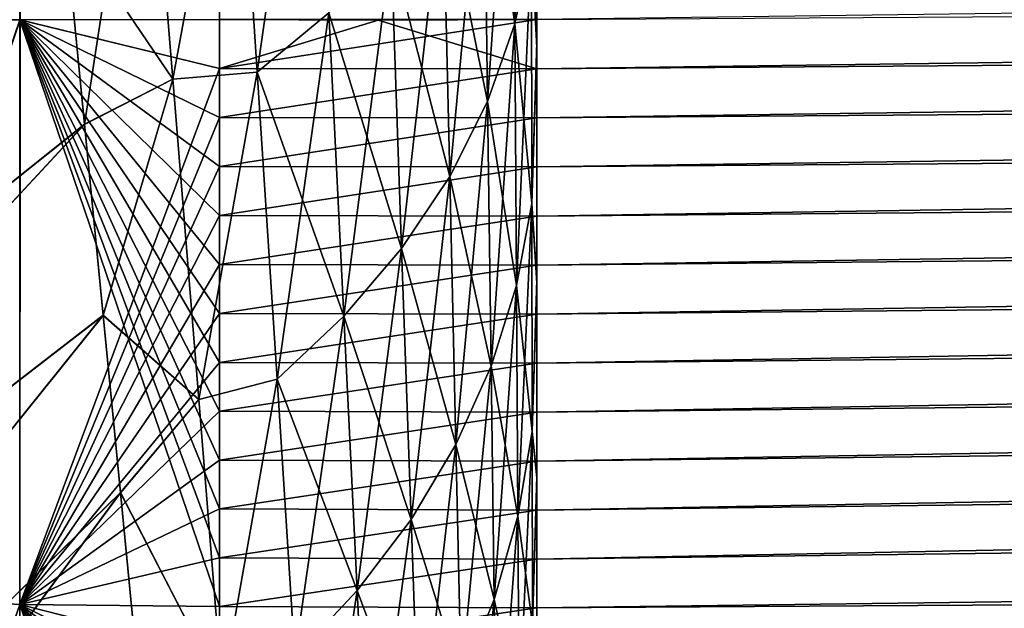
# Model space of a CAD drawing. Header units: metres. Extents: x -2 to 78, y -85 to 85.
# Tile 35 of 256: x 13.251 to 13.439, y -70.108 to -69.996. Entities that reach past the tile are written whole.
import ezdxf

# ---------------------------------------------------------------- set-up
doc = ezdxf.new("R2010")
doc.units = ezdxf.units.M
doc.layers.add('solid_20004802', color=7, linetype='CONTINUOUS')

msp = doc.modelspace()

# ---------------------------------------------------------------- linework, layer by layer
at = {"layer": 'solid_20004802'}
for points in [[(13.251516, -54.239883, -2.989546), (13.251542, -69.995544, -2.98955), (13.214286, -69.995506, -2.980984)], [(13.214286, -54.239883, 2.980984), (13.214286, -69.995506, 2.980984), (13.251544, -69.995544, 2.98955)], [(13.244442, -54.239883, 2.9883), (13.214286, -54.239883, 2.980984), (13.251544, -69.995544, 2.98955)], [(13.244442, -54.239883, 2.9883), (13.251544, -69.995544, 2.98955), (13.28953, -69.995506, 2.993307)], [(13.251516, -54.239883, -2.989546), (13.28953, -54.239883, -2.993307), (13.251542, -69.995544, -2.98955)], [(13.251542, -69.995544, -2.98955), (13.28953, -54.239883, -2.993307), (13.28953, -69.995506, -2.993307)], [(13.35, -70.159676, -0.470047), (13.35, -70.162575, -0.408759), (13.35, -68.792595, -1.297788)], [(13.35, -70.162575, 0.408759), (13.35, -68.792595, -1.297788), (13.35, -70.162575, -0.408759)], [(13.35, -69.999748, -0.847516), (13.35, -68.792595, -1.297788), (13.35, -69.946198, -0.908476)], [(13.35, -70.04496, -0.785292), (13.35, -68.792595, -1.297788), (13.35, -69.999748, -0.847516)], [(13.35, -70.082352, -0.722274), (13.35, -68.792595, -1.297788), (13.35, -70.04496, -0.785292)], [(13.35, -70.112061, -0.658552), (13.35, -68.792595, -1.297788), (13.35, -70.082352, -0.722274)], [(13.35, -70.134682, -0.595149), (13.35, -68.792595, -1.297788), (13.35, -70.112061, -0.658552)], [(13.35, -70.150337, -0.532146), (13.35, -68.792595, -1.297788), (13.35, -70.134682, -0.595149)], [(13.35, -70.159676, -0.470047), (13.35, -68.792595, -1.297788), (13.35, -70.150337, -0.532146)], [(13.35, -70.159676, 0.469988), (13.35, -68.792595, -1.297788), (13.35, -70.162575, 0.408759)], [(13.35, -70.150375, 0.531977), (13.35, -68.792595, -1.297788), (13.35, -70.159676, 0.469988)], [(13.35, -70.134773, 0.594822), (13.35, -68.792595, -1.297788), (13.35, -70.150375, 0.531977)], [(13.35, -70.112289, 0.657992), (13.35, -68.792595, -1.297788), (13.35, -70.134773, 0.594822)], [(13.35, -70.082809, 0.721399), (13.35, -68.792595, -1.297788), (13.35, -70.112289, 0.657992)], [(13.35, -70.045753, 0.784107), (13.35, -68.792595, -1.297788), (13.35, -70.082809, 0.721399)], [(13.35, -70.0009, 0.846093), (13.35, -68.792595, -1.297788), (13.35, -70.045753, 0.784107)], [(13.35, -69.947266, 0.907332), (13.35, -68.792595, -1.297788), (13.35, -70.0009, 0.846093)], [(13.349968, -70.098213, 2.990131), (30.019377, -69.888893, 2.770957), (30.017998, -69.777306, 2.777222)], [(13.34997, -70.088905, 2.991047), (13.349968, -70.098213, 2.990131), (30.017998, -69.777306, 2.777222)], [(13.349972, -70.07959, 2.991877), (13.34997, -70.088905, 2.991047), (30.017998, -69.777306, 2.777222)], [(13.349974, -70.070267, 2.99262), (13.349972, -70.07959, 2.991877), (30.017998, -69.777306, 2.777222)], [(13.349977, -70.060936, 2.993276), (13.349974, -70.070267, 2.99262), (30.017998, -69.777306, 2.777222)], [(13.349979, -70.051605, 2.993844), (13.349977, -70.060936, 2.993276), (30.017998, -69.777306, 2.777222)], [(13.349982, -70.042259, 2.994325), (13.349979, -70.051605, 2.993844), (30.017998, -69.777306, 2.777222)], [(13.349985, -70.032913, 2.994718), (13.349982, -70.042259, 2.994325), (30.017998, -69.777306, 2.777222)], [(13.349988, -70.023567, 2.995025), (13.349985, -70.032913, 2.994718), (30.017998, -69.777306, 2.777222)], [(13.349992, -70.014214, 2.995243), (13.349988, -70.023567, 2.995025), (30.017998, -69.777306, 2.777222)], [(13.349996, -70.00486, 2.995374), (13.349992, -70.014214, 2.995243), (30.017998, -69.777306, 2.777222)], [(13.35, -69.995506, 2.995418), (13.349996, -70.00486, 2.995374), (30.017998, -69.777306, 2.777222)], [(13.145465, -70.031006, -1.158688), (13.255868, -69.934486, -1.146236), (13.251455, -69.889885, -1.182269)], [(13.145467, -70.031006, 1.158686), (13.251466, -69.889984, 1.182193), (13.255878, -69.93457, 1.146159)], [(13.349958, -70.208893, 2.972388), (30.02058, -69.99958, 2.752167), (30.019377, -69.888893, 2.770957)], [(13.349958, -70.19976, 2.974338), (13.349958, -70.208893, 2.972388), (30.019377, -69.888893, 2.770957)], [(13.349959, -70.190605, 2.976203), (13.349958, -70.19976, 2.974338), (30.019377, -69.888893, 2.770957)], [(13.349959, -70.181435, 2.977983), (13.349959, -70.190605, 2.976203), (30.019377, -69.888893, 2.770957)], [(13.34996, -70.172241, 2.979677), (13.349959, -70.181435, 2.977983), (30.019377, -69.888893, 2.770957)], [(13.34996, -70.16304, 2.981286), (13.34996, -70.172241, 2.979677), (30.019377, -69.888893, 2.770957)], [(13.349961, -70.153816, 2.982808), (13.34996, -70.16304, 2.981286), (30.019377, -69.888893, 2.770957)], [(13.349962, -70.144585, 2.984245), (13.349961, -70.153816, 2.982808), (30.019377, -69.888893, 2.770957)], [(13.349963, -70.13533, 2.985595), (13.349962, -70.144585, 2.984245), (30.019377, -69.888893, 2.770957)], [(13.349964, -70.126068, 2.986859), (13.349963, -70.13533, 2.985595), (30.019377, -69.888893, 2.770957)], [(13.349965, -70.116791, 2.988036), (13.349964, -70.126068, 2.986859), (30.019377, -69.888893, 2.770957)], [(13.349967, -70.107506, 2.989127), (13.349965, -70.116791, 2.988036), (30.019377, -69.888893, 2.770957)], [(13.349966, -70.107506, -2.989127), (30.019377, -69.888893, -2.770957), (30.02058, -69.99958, -2.752167)], [(13.349966, -70.107506, -2.989127), (13.349967, -70.098213, -2.990131), (30.019377, -69.888893, -2.770957)], [(13.349967, -70.098213, -2.990131), (13.349969, -70.088905, -2.991047), (30.019377, -69.888893, -2.770957)], [(13.349968, -70.098213, 2.990131), (13.349967, -70.107506, 2.989127), (30.019377, -69.888893, 2.770957)], [(13.349969, -70.088905, -2.991047), (13.349971, -70.07959, -2.991877), (30.019377, -69.888893, -2.770957)], [(13.349971, -70.07959, -2.991877), (13.349974, -70.070267, -2.99262), (30.019377, -69.888893, -2.770957)], [(13.349974, -70.070267, -2.99262), (13.349976, -70.060936, -2.993276), (30.019377, -69.888893, -2.770957)], [(13.349976, -70.060936, -2.993276), (13.349978, -70.051605, -2.993844), (30.019377, -69.888893, -2.770957)], [(13.349978, -70.051605, -2.993844), (13.349981, -70.042259, -2.994325), (30.019377, -69.888893, -2.770957)], [(13.349981, -70.042259, -2.994325), (13.349984, -70.032913, -2.994718), (30.019377, -69.888893, -2.770957)], [(13.349984, -70.032913, -2.994718), (13.349988, -70.023567, -2.995025), (30.019377, -69.888893, -2.770957)], [(13.349988, -70.023567, -2.995025), (13.349992, -70.014214, -2.995243), (30.019377, -69.888893, -2.770957)], [(13.349992, -70.014214, -2.995243), (13.349996, -70.00486, -2.995374), (30.019377, -69.888893, -2.770957)], [(13.349996, -70.00486, -2.995374), (13.35, -69.995506, -2.995418), (30.019377, -69.888893, -2.770957)], [(13.348877, -69.926659, -0.957548), (13.345488, -69.941162, -0.972886), (13.345823, -69.996284, -0.914262)], [(13.348961, -69.981171, -0.900669), (13.348877, -69.926659, -0.957548), (13.345823, -69.996284, -0.914262)], [(13.30727, -69.931725, -1.08917), (13.292586, -69.942245, -1.102119), (13.296715, -70.005516, -1.040936)], [(13.310383, -69.994225, -1.029003), (13.30727, -69.931725, -1.08917), (13.296715, -70.005516, -1.040936)], [(13.14188, -70.074516, -1.127692), (13.259991, -69.976326, -1.109187), (13.255868, -69.934486, -1.146236)], [(13.145465, -70.031006, -1.158688), (13.14188, -70.074516, -1.127692), (13.255868, -69.934486, -1.146236)], [(13.141883, -70.074493, 1.12771), (13.255878, -69.93457, 1.146159), (13.259999, -69.97641, 1.109113)], [(13.141883, -70.074493, 1.12771), (13.145467, -70.031006, 1.158686), (13.255878, -69.93457, 1.146159)], [(13.275259, -69.940956, -1.123249), (13.259991, -69.976326, -1.109187), (13.26383, -70.015404, -1.07127)], [(13.275259, -69.940956, 1.123251), (13.280643, -70.006844, 1.06091), (13.259999, -69.97641, 1.109113)], [(13.280642, -70.006851, -1.060908), (13.275259, -69.940956, -1.123249), (13.26383, -70.015404, -1.07127)], [(13.292586, -69.942245, -1.102119), (13.275259, -69.940956, -1.123249), (13.280642, -70.006851, -1.060908)], [(13.292587, -69.942245, 1.102119), (13.280643, -70.006844, 1.06091), (13.275259, -69.940956, 1.123251)], [(13.296715, -70.005516, -1.040936), (13.292586, -69.942245, -1.102119), (13.280642, -70.006851, -1.060908)], [(13.296715, -70.005516, 1.040936), (13.280643, -70.006844, 1.06091), (13.292587, -69.942245, 1.102119)], [(13.296715, -70.005516, 1.040936), (13.292587, -69.942245, 1.102119), (13.310383, -69.994225, 1.029002)], [(13.345488, -69.941162, -0.972886), (13.339864, -69.95533, -0.987869), (13.340612, -70.011078, -0.927564)], [(13.339865, -69.95533, 0.987869), (13.345488, -69.941162, 0.972886), (13.345823, -69.996284, 0.914262)], [(13.345823, -69.996284, -0.914262), (13.345488, -69.941162, -0.972886), (13.340612, -70.011078, -0.927564)], [(13.345823, -69.996284, 0.914262), (13.345488, -69.941162, 0.972886), (13.348961, -69.981171, 0.900669)], [(13.35, -69.999748, -0.847516), (13.35, -69.946198, -0.908476), (13.348961, -69.981171, -0.900669)], [(13.348961, -69.981171, 0.900669), (13.35, -69.947266, 0.907332), (13.35, -70.0009, 0.846093)], [(13.339864, -69.95533, -0.987869), (13.332076, -69.968994, -1.002321), (13.33339, -70.025383, -0.94043)], [(13.332076, -69.968994, 1.00232), (13.339865, -69.95533, 0.987869), (13.340612, -70.011078, 0.927564)], [(13.340612, -70.011078, -0.927564), (13.339864, -69.95533, -0.987869), (13.33339, -70.025383, -0.94043)], [(13.340612, -70.011078, 0.927564), (13.339865, -69.95533, 0.987869), (13.345823, -69.996284, 0.914262)], [(13.332076, -69.968994, -1.002321), (13.322212, -69.98201, -1.016083), (13.324232, -70.039063, -0.952728)], [(13.322212, -69.98201, 1.016082), (13.332076, -69.968994, 1.00232), (13.33339, -70.025383, 0.94043)], [(13.33339, -70.025383, -0.94043), (13.332076, -69.968994, -1.002321), (13.324232, -70.039063, -0.952728)], [(13.33339, -70.025383, 0.94043), (13.332076, -69.968994, 1.00232), (13.340612, -70.011078, 0.927564)], [(13.138557, -70.115417, -1.096157), (13.26383, -70.015404, -1.07127), (13.259991, -69.976326, -1.109187)], [(13.14188, -70.074516, -1.127692), (13.138557, -70.115417, -1.096157), (13.259991, -69.976326, -1.109187)], [(13.138561, -70.115356, 1.096204), (13.259999, -69.97641, 1.109113), (13.263837, -70.015472, 1.071202)], [(13.138561, -70.115356, 1.096204), (13.141883, -70.074493, 1.12771), (13.259999, -69.97641, 1.109113)], [(13.280643, -70.006844, 1.06091), (13.263837, -70.015472, 1.071202), (13.259999, -69.97641, 1.109113)], [(13.322212, -69.98201, -1.016083), (13.310383, -69.994225, -1.029003), (13.313233, -70.051979, -0.964334)], [(13.310383, -69.994225, 1.029002), (13.322212, -69.98201, 1.016082), (13.324233, -70.039063, 0.952728)], [(13.324232, -70.039063, -0.952728), (13.322212, -69.98201, -1.016083), (13.313233, -70.051979, -0.964334)], [(13.324233, -70.039063, 0.952728), (13.322212, -69.98201, 1.016082), (13.33339, -70.025383, 0.94043)], [(13.348961, -69.981171, -0.900669), (13.345823, -69.996284, -0.914262), (13.346122, -70.046158, -0.85161)], [(13.345823, -69.996284, 0.914262), (13.348961, -69.981171, 0.900669), (13.349036, -70.030487, 0.83982)], [(13.349036, -70.030487, -0.83982), (13.348961, -69.981171, -0.900669), (13.346122, -70.046158, -0.85161)], [(13.35, -69.999748, -0.847516), (13.348961, -69.981171, -0.900669), (13.349036, -70.030487, -0.83982)], [(13.349036, -70.030487, 0.83982), (13.348961, -69.981171, 0.900669), (13.35, -70.0009, 0.846093)], [(13.310383, -69.994225, -1.029003), (13.296715, -70.005516, -1.040936), (13.300502, -70.063988, -0.975127)], [(13.296715, -70.005516, 1.040936), (13.310383, -69.994225, 1.029002), (13.313233, -70.051979, 0.964334)], [(13.313233, -70.051979, -0.964334), (13.310383, -69.994225, -1.029003), (13.300502, -70.063988, -0.975127)], [(13.313233, -70.051979, 0.964334), (13.310383, -69.994225, 1.029002), (13.324233, -70.039063, 0.952728)], [(13.214307, -70.104668, -2.974926), (13.214286, -69.995506, -2.980984), (13.251542, -69.995544, -2.98955)], [(13.214286, -69.995506, 2.980984), (13.214292, -70.104713, 2.974916), (13.251544, -69.995544, 2.98955)], [(13.214292, -70.104713, 2.974916), (13.251521, -70.106834, 2.983292), (13.251544, -69.995544, 2.98955)], [(13.214307, -70.104668, -2.974926), (13.251542, -69.995544, -2.98955), (13.25152, -70.106834, -2.983292)], [(13.25152, -70.106834, -2.983292), (13.251542, -69.995544, -2.98955), (13.28953, -70.107224, -2.987032)], [(13.251544, -69.995544, 2.98955), (13.251521, -70.106834, 2.983292), (13.289532, -70.004837, 2.993261)], [(13.251542, -69.995544, -2.98955), (13.28953, -69.995506, -2.993307), (13.289532, -70.004837, -2.993261)], [(13.251542, -69.995544, -2.98955), (13.289532, -70.004837, -2.993261), (13.289532, -70.01416, -2.99313)], [(13.251542, -69.995544, -2.98955), (13.289532, -70.01416, -2.99313), (13.289532, -70.023491, -2.992913)], [(13.251542, -69.995544, -2.98955), (13.289532, -70.023491, -2.992913), (13.289532, -70.032814, -2.992607)], [(13.251542, -69.995544, -2.98955), (13.289532, -70.032814, -2.992607), (13.289531, -70.042137, -2.992215)], [(13.251542, -69.995544, -2.98955), (13.289531, -70.042137, -2.992215), (13.289531, -70.051453, -2.991736)], [(13.251542, -69.995544, -2.98955), (13.289531, -70.051453, -2.991736), (13.289531, -70.060768, -2.991169)], [(13.251542, -69.995544, -2.98955), (13.289531, -70.060768, -2.991169), (13.289531, -70.070076, -2.990515)], [(13.251542, -69.995544, -2.98955), (13.289531, -70.070076, -2.990515), (13.289531, -70.079376, -2.989775)], [(13.251542, -69.995544, -2.98955), (13.289531, -70.079376, -2.989775), (13.28953, -70.088669, -2.988947)], [(13.251542, -69.995544, -2.98955), (13.28953, -70.088669, -2.988947), (13.28953, -70.097954, -2.988033)], [(13.251542, -69.995544, -2.98955), (13.28953, -70.097954, -2.988033), (13.28953, -70.107224, -2.987032)], [(13.251544, -69.995544, 2.98955), (13.289532, -70.004837, 2.993261), (13.28953, -69.995506, 2.993307)], [(13.319783, -69.995628, -2.994363), (13.28953, -69.995506, -2.993307), (13.35, -69.995506, -2.995418)], [(13.289532, -70.004837, -2.993261), (13.28953, -69.995506, -2.993307), (13.319783, -69.995628, -2.994363)], [(13.28953, -69.995506, 2.993307), (13.319783, -69.995628, 2.994363), (13.35, -69.995506, 2.995418)], [(13.289532, -70.004837, 2.993261), (13.319783, -69.995628, 2.994363), (13.28953, -69.995506, 2.993307)], [(13.289532, -70.004837, 2.993261), (13.349996, -70.00486, 2.995374), (13.35, -69.995506, 2.995418)], [(13.289532, -70.004837, 2.993261), (13.35, -69.995506, 2.995418), (13.319783, -69.995628, 2.994363)], [(13.289532, -70.004837, -2.993261), (13.319783, -69.995628, -2.994363), (13.349996, -70.00486, -2.995374)], [(13.319783, -69.995628, -2.994363), (13.35, -69.995506, -2.995418), (13.349996, -70.00486, -2.995374)], [(13.345823, -69.996284, -0.914262), (13.340612, -70.011078, -0.927564), (13.341281, -70.061508, -0.863165)], [(13.340612, -70.011078, 0.927564), (13.345823, -69.996284, 0.914262), (13.346122, -70.046158, 0.85161)], [(13.346122, -70.046158, -0.85161), (13.345823, -69.996284, -0.914262), (13.341281, -70.061508, -0.863165)], [(13.346122, -70.046158, 0.85161), (13.345823, -69.996284, 0.914262), (13.349036, -70.030487, 0.83982)], [(13.35, -70.04496, -0.785292), (13.35, -69.999748, -0.847516), (13.349036, -70.030487, -0.83982)], [(13.349036, -70.030487, 0.83982), (13.35, -70.0009, 0.846093), (13.35, -70.045753, 0.784107)], [(13.349957, -70.21801, -2.970352), (30.02058, -69.99958, -2.752167), (30.021587, -70.107666, -2.721016)], [(13.349957, -70.190605, -2.976203), (13.349958, -70.181435, -2.977983), (30.02058, -69.99958, -2.752167)], [(13.349957, -70.19976, -2.974338), (13.349957, -70.190605, -2.976203), (30.02058, -69.99958, -2.752167)], [(13.349957, -70.208893, -2.972388), (13.349957, -70.19976, -2.974338), (30.02058, -69.99958, -2.752167)], [(13.349957, -70.21801, -2.970352), (13.349957, -70.208893, -2.972388), (30.02058, -69.99958, -2.752167)], [(13.349958, -70.181435, -2.977983), (13.349959, -70.172241, -2.979677), (30.02058, -69.99958, -2.752167)], [(13.349958, -70.254272, 2.961361), (13.349959, -70.263283, 2.958901), (30.02058, -69.99958, 2.752167)], [(13.349958, -70.245232, 2.963736), (13.349958, -70.254272, 2.961361), (30.02058, -69.99958, 2.752167)], [(13.349958, -70.236183, 2.966026), (13.349958, -70.245232, 2.963736), (30.02058, -69.99958, 2.752167)], [(13.349958, -70.227104, 2.968231), (13.349958, -70.236183, 2.966026), (30.02058, -69.99958, 2.752167)], [(13.349958, -70.21801, 2.970352), (13.349958, -70.227104, 2.968231), (30.02058, -69.99958, 2.752167)], [(13.349958, -70.208893, 2.972388), (13.349958, -70.21801, 2.970352), (30.02058, -69.99958, 2.752167)], [(13.349959, -70.16304, -2.981286), (13.34996, -70.153816, -2.982808), (30.02058, -69.99958, -2.752167)], [(13.349959, -70.172241, -2.979677), (13.349959, -70.16304, -2.981286), (30.02058, -69.99958, -2.752167)], [(13.349959, -70.263283, 2.958901), (13.34996, -70.27227, 2.956357), (30.02058, -69.99958, 2.752167)], [(13.34996, -70.153816, -2.982808), (13.349961, -70.144585, -2.984245), (30.02058, -69.99958, -2.752167)], [(13.34996, -70.281242, 2.953729), (13.349961, -70.290184, 2.951017), (30.02058, -69.99958, 2.752167)], [(13.34996, -70.27227, 2.956357), (13.34996, -70.281242, 2.953729), (30.02058, -69.99958, 2.752167)], [(13.349961, -70.144585, -2.984245), (13.349962, -70.13533, -2.985595), (30.02058, -69.99958, -2.752167)], [(13.349961, -70.290184, 2.951017), (13.349962, -70.299103, 2.94822), (30.02058, -69.99958, 2.752167)], [(13.349962, -70.13533, -2.985595), (13.349963, -70.126068, -2.986859), (30.02058, -69.99958, -2.752167)], [(13.349962, -70.299103, 2.94822), (13.349964, -70.307999, 2.94534), (30.02058, -69.99958, 2.752167)], [(13.349963, -70.126068, -2.986859), (13.349964, -70.116791, -2.988036), (30.02058, -69.99958, -2.752167)], [(13.349964, -70.116791, -2.988036), (13.349966, -70.107506, -2.989127), (30.02058, -69.99958, -2.752167)], [(13.349964, -70.307999, 2.94534), (13.349965, -70.316872, 2.942376), (30.02058, -69.99958, 2.752167)], [(13.349965, -70.316872, 2.942376), (13.349967, -70.325714, 2.939328), (30.02058, -69.99958, 2.752167)], [(13.349967, -70.325714, 2.939328), (30.021587, -70.107666, 2.721016), (30.02058, -69.99958, 2.752167)], [(13.251521, -70.106834, 2.983292), (13.289532, -70.01416, 2.99313), (13.289532, -70.004837, 2.993261)], [(13.296715, -70.005516, -1.040936), (13.280642, -70.006851, -1.060908), (13.285598, -70.067841, -0.993603)], [(13.296715, -70.005516, 1.040936), (13.285598, -70.067841, 0.993605), (13.280643, -70.006844, 1.06091)], [(13.300502, -70.063988, -0.975127), (13.296715, -70.005516, -1.040936), (13.285598, -70.067841, -0.993603)], [(13.300502, -70.063988, 0.975127), (13.285598, -70.067841, 0.993605), (13.296715, -70.005516, 1.040936)], [(13.289532, -70.01416, -2.99313), (13.289532, -70.004837, -2.993261), (13.349996, -70.00486, -2.995374)], [(13.289532, -70.004837, 2.993261), (13.289532, -70.01416, 2.99313), (13.349996, -70.00486, 2.995374)], [(13.289532, -70.01416, -2.99313), (13.349996, -70.00486, -2.995374), (13.349992, -70.014214, -2.995243)], [(13.289532, -70.01416, 2.99313), (13.349992, -70.014214, 2.995243), (13.349996, -70.00486, 2.995374)], [(13.300502, -70.063988, 0.975127), (13.296715, -70.005516, 1.040936), (13.313233, -70.051979, 0.964334)], [(13.280642, -70.006851, -1.060908), (13.26383, -70.015404, -1.07127), (13.26739, -70.051788, -1.032572)], [(13.280643, -70.006844, 1.06091), (13.267396, -70.051842, 1.032513), (13.263837, -70.015472, 1.071202)], [(13.285598, -70.067841, -0.993603), (13.280642, -70.006851, -1.060908), (13.26739, -70.051788, -1.032572)], [(13.280643, -70.006844, 1.06091), (13.285598, -70.067841, 0.993605), (13.267396, -70.051842, 1.032513)], [(13.340612, -70.011078, -0.927564), (13.33339, -70.025383, -0.94043), (13.334564, -70.076393, -0.87437)], [(13.33339, -70.025383, 0.94043), (13.340612, -70.011078, 0.927564), (13.341281, -70.061508, 0.863165)], [(13.341281, -70.061508, -0.863165), (13.340612, -70.011078, -0.927564), (13.334564, -70.076393, -0.87437)], [(13.341281, -70.061508, 0.863165), (13.340612, -70.011078, 0.927564), (13.346122, -70.046158, 0.85161)], [(13.135447, -70.153778, -1.064184), (13.26739, -70.051788, -1.032572), (13.26383, -70.015404, -1.07127)], [(13.138557, -70.115417, -1.096157), (13.135447, -70.153778, -1.064184), (13.26383, -70.015404, -1.07127)], [(13.135453, -70.153687, 1.064265), (13.263837, -70.015472, 1.071202), (13.267396, -70.051842, 1.032513)], [(13.135453, -70.153687, 1.064265), (13.138561, -70.115356, 1.096204), (13.263837, -70.015472, 1.071202)], [(13.251521, -70.106834, 2.983292), (13.289532, -70.023491, 2.992913), (13.289532, -70.01416, 2.99313)], [(13.289532, -70.023491, -2.992913), (13.289532, -70.01416, -2.99313), (13.349992, -70.014214, -2.995243)], [(13.289532, -70.01416, 2.99313), (13.289532, -70.023491, 2.992913), (13.349992, -70.014214, 2.995243)], [(13.289532, -70.023491, -2.992913), (13.349992, -70.014214, -2.995243), (13.349988, -70.023567, -2.995025)], [(13.289532, -70.023491, 2.992913), (13.349988, -70.023567, 2.995025), (13.349992, -70.014214, 2.995243)], [(13.251521, -70.106834, 2.983292), (13.289532, -70.032814, 2.992607), (13.289532, -70.023491, 2.992913)], [(13.289532, -70.032814, -2.992607), (13.289532, -70.023491, -2.992913), (13.349988, -70.023567, -2.995025)], [(13.289532, -70.023491, 2.992913), (13.289532, -70.032814, 2.992607), (13.349988, -70.023567, 2.995025)], [(13.289532, -70.032814, -2.992607), (13.349988, -70.023567, -2.995025), (13.349984, -70.032913, -2.994718)], [(13.289532, -70.032814, 2.992607), (13.349985, -70.032913, 2.994718), (13.349988, -70.023567, 2.995025)], [(13.33339, -70.025383, -0.94043), (13.324232, -70.039063, -0.952728), (13.326039, -70.090675, -0.885117)], [(13.324233, -70.039063, 0.952728), (13.33339, -70.025383, 0.94043), (13.334564, -70.076393, 0.87437)], [(13.334564, -70.076393, -0.87437), (13.33339, -70.025383, -0.94043), (13.326039, -70.090675, -0.885117)], [(13.334564, -70.076393, 0.87437), (13.33339, -70.025383, 0.94043), (13.341281, -70.061508, 0.863165)], [(13.349036, -70.030487, -0.83982), (13.346122, -70.046158, -0.85161), (13.34638, -70.09005, -0.785058)], [(13.346122, -70.046158, 0.85161), (13.349036, -70.030487, 0.83982), (13.3491, -70.073906, 0.775128)], [(13.3491, -70.073906, -0.775128), (13.349036, -70.030487, -0.83982), (13.34638, -70.09005, -0.785058)], [(13.35, -70.04496, -0.785292), (13.349036, -70.030487, -0.83982), (13.3491, -70.073906, -0.775128)], [(13.3491, -70.073906, 0.775128), (13.349036, -70.030487, 0.83982), (13.35, -70.045753, 0.784107)], [(13.251521, -70.106834, 2.983292), (13.289531, -70.042137, 2.992215), (13.289532, -70.032814, 2.992607)], [(13.289531, -70.042137, -2.992215), (13.289532, -70.032814, -2.992607), (13.349984, -70.032913, -2.994718)], [(13.289532, -70.032814, 2.992607), (13.289531, -70.042137, 2.992215), (13.349985, -70.032913, 2.994718)], [(13.289531, -70.042137, -2.992215), (13.349984, -70.032913, -2.994718), (13.349981, -70.042259, -2.994325)], [(13.289531, -70.042137, 2.992215), (13.349982, -70.042259, 2.994325), (13.349985, -70.032913, 2.994718)], [(13.324232, -70.039063, -0.952728), (13.313233, -70.051979, -0.964334), (13.315787, -70.104218, -0.895306)], [(13.313233, -70.051979, 0.964334), (13.324233, -70.039063, 0.952728), (13.32604, -70.090675, 0.885117)], [(13.326039, -70.090675, -0.885117), (13.324232, -70.039063, -0.952728), (13.315787, -70.104218, -0.895306)], [(13.32604, -70.090675, 0.885117), (13.324233, -70.039063, 0.952728), (13.334564, -70.076393, 0.87437)], [(13.251521, -70.106834, 2.983292), (13.289531, -70.051453, 2.991735), (13.289531, -70.042137, 2.992215)], [(13.289531, -70.051453, -2.991736), (13.289531, -70.042137, -2.992215), (13.349981, -70.042259, -2.994325)], [(13.289531, -70.042137, 2.992215), (13.289531, -70.051453, 2.991735), (13.349982, -70.042259, 2.994325)], [(13.289531, -70.051453, -2.991736), (13.349981, -70.042259, -2.994325), (13.349978, -70.051605, -2.993844)], [(13.289531, -70.051453, 2.991735), (13.349979, -70.051605, 2.993844), (13.349982, -70.042259, 2.994325)], [(13.35, -70.082352, -0.722274), (13.35, -70.04496, -0.785292), (13.3491, -70.073906, -0.775128)], [(13.3491, -70.073906, 0.775128), (13.35, -70.045753, 0.784107), (13.35, -70.082809, 0.721399)], [(13.346122, -70.046158, -0.85161), (13.341281, -70.061508, -0.863165), (13.34186, -70.105888, -0.794805)], [(13.341281, -70.061508, 0.863165), (13.346122, -70.046158, 0.85161), (13.34638, -70.09005, 0.785058)], [(13.34638, -70.09005, -0.785058), (13.346122, -70.046158, -0.85161), (13.34186, -70.105888, -0.794805)], [(13.34638, -70.09005, 0.785058), (13.346122, -70.046158, 0.85161), (13.3491, -70.073906, 0.775128)], [(13.251521, -70.106834, 2.983292), (13.289531, -70.060768, 2.991169), (13.289531, -70.051453, 2.991735)], [(13.289531, -70.060768, -2.991169), (13.289531, -70.051453, -2.991736), (13.349978, -70.051605, -2.993844)], [(13.289531, -70.051453, 2.991735), (13.289531, -70.060768, 2.991169), (13.349979, -70.051605, 2.993844)], [(13.289531, -70.060768, -2.991169), (13.349978, -70.051605, -2.993844), (13.349976, -70.060936, -2.993276)], [(13.289531, -70.060768, 2.991169), (13.349977, -70.060936, 2.993276), (13.349979, -70.051605, 2.993844)], [(13.129724, -70.223152, -0.999331), (13.270672, -70.085548, -0.993163), (13.26739, -70.051788, -1.032572)], [(13.135447, -70.153778, -1.064184), (13.129724, -70.223152, -0.999331), (13.26739, -70.051788, -1.032572)], [(13.129732, -70.223015, 0.999475), (13.267396, -70.051842, 1.032513), (13.270676, -70.085594, 0.993112)], [(13.129732, -70.223015, 0.999475), (13.135453, -70.153687, 1.064265), (13.267396, -70.051842, 1.032513)], [(13.285598, -70.067841, -0.993603), (13.26739, -70.051788, -1.032572), (13.270672, -70.085548, -0.993163)], [(13.285598, -70.067841, 0.993605), (13.270676, -70.085594, 0.993112), (13.267396, -70.051842, 1.032513)], [(13.313233, -70.051979, -0.964334), (13.300502, -70.063988, -0.975127), (13.303902, -70.11689, -0.904838)], [(13.300502, -70.063988, 0.975127), (13.313233, -70.051979, 0.964334), (13.315787, -70.104218, 0.895306)], [(13.315787, -70.104218, -0.895306), (13.313233, -70.051979, -0.964334), (13.303902, -70.11689, -0.904838)], [(13.315787, -70.104218, 0.895306), (13.313233, -70.051979, 0.964334), (13.32604, -70.090675, 0.885117)], [(13.251521, -70.106834, 2.983292), (13.289531, -70.070076, 2.990515), (13.289531, -70.060768, 2.991169)], [(13.289531, -70.070076, -2.990515), (13.289531, -70.060768, -2.991169), (13.349976, -70.060936, -2.993276)], [(13.289531, -70.060768, 2.991169), (13.289531, -70.070076, 2.990515), (13.349977, -70.060936, 2.993276)], [(13.289531, -70.070076, -2.990515), (13.349976, -70.060936, -2.993276), (13.349974, -70.070267, -2.99262)], [(13.289531, -70.070076, 2.990515), (13.349974, -70.070267, 2.99262), (13.349977, -70.060936, 2.993276)], [(13.341281, -70.061508, -0.863165), (13.334564, -70.076393, -0.87437), (13.335584, -70.121284, -0.804275)], [(13.334564, -70.076393, 0.87437), (13.341281, -70.061508, 0.863165), (13.34186, -70.105888, 0.794804)], [(13.34186, -70.105888, -0.794805), (13.341281, -70.061508, -0.863165), (13.335584, -70.121284, -0.804275)], [(13.34186, -70.105888, 0.794804), (13.341281, -70.061508, 0.863165), (13.34638, -70.09005, 0.785058)], [(13.300502, -70.063988, -0.975127), (13.285598, -70.067841, -0.993603), (13.290062, -70.1231, -0.921493)], [(13.300502, -70.063988, 0.975127), (13.290062, -70.1231, 0.921494), (13.285598, -70.067841, 0.993605)], [(13.303902, -70.11689, -0.904838), (13.300502, -70.063988, -0.975127), (13.290062, -70.1231, -0.921493)], [(13.303902, -70.11689, 0.904838), (13.290062, -70.1231, 0.921494), (13.300502, -70.063988, 0.975127)], [(13.303902, -70.11689, 0.904838), (13.300502, -70.063988, 0.975127), (13.315787, -70.104218, 0.895306)], [(13.290062, -70.1231, -0.921493), (13.285598, -70.067841, -0.993603), (13.270672, -70.085548, -0.993163)], [(13.285598, -70.067841, 0.993605), (13.290062, -70.1231, 0.921494), (13.270676, -70.085594, 0.993112)], [(13.251521, -70.106834, 2.983292), (13.289531, -70.079376, 2.989775), (13.289531, -70.070076, 2.990515)], [(13.289531, -70.079376, -2.989775), (13.289531, -70.070076, -2.990515), (13.349974, -70.070267, -2.99262)], [(13.289531, -70.070076, 2.990515), (13.289531, -70.079376, 2.989775), (13.349974, -70.070267, 2.99262)], [(13.289531, -70.079376, -2.989775), (13.349974, -70.070267, -2.99262), (13.349971, -70.07959, -2.991877)], [(13.289531, -70.079376, 2.989775), (13.349972, -70.07959, 2.991877), (13.349974, -70.070267, 2.99262)], [(13.3491, -70.073906, -0.775128), (13.34638, -70.09005, -0.785058), (13.346594, -70.127243, -0.714779)], [(13.34638, -70.09005, 0.785058), (13.3491, -70.073906, 0.775128), (13.349154, -70.110695, 0.706763)], [(13.349154, -70.110695, -0.706763), (13.3491, -70.073906, -0.775128), (13.346594, -70.127243, -0.714779)], [(13.35, -70.082352, -0.722274), (13.3491, -70.073906, -0.775128), (13.349154, -70.110695, -0.706763)], [(13.349154, -70.110695, 0.706763), (13.3491, -70.073906, 0.775128), (13.35, -70.082809, 0.721399)], [(13.334564, -70.076393, -0.87437), (13.326039, -70.090675, -0.885117), (13.327611, -70.136101, -0.813387)], [(13.32604, -70.090675, 0.885117), (13.334564, -70.076393, 0.87437), (13.335584, -70.121284, 0.804275)], [(13.335584, -70.121284, -0.804275), (13.334564, -70.076393, -0.87437), (13.327611, -70.136101, -0.813387)], [(13.335584, -70.121284, 0.804275), (13.334564, -70.076393, 0.87437), (13.34186, -70.105888, 0.794804)], [(13.251521, -70.106834, 2.983292), (13.28953, -70.088669, 2.988947), (13.289531, -70.079376, 2.989775)], [(13.28953, -70.088669, -2.988947), (13.289531, -70.079376, -2.989775), (13.349971, -70.07959, -2.991877)], [(13.289531, -70.079376, 2.989775), (13.28953, -70.088669, 2.988947), (13.349972, -70.07959, 2.991877)], [(13.28953, -70.088669, -2.988947), (13.349971, -70.07959, -2.991877), (13.349969, -70.088905, -2.991047)], [(13.28953, -70.088669, 2.988947), (13.34997, -70.088905, 2.991047), (13.349972, -70.07959, 2.991877)], [(13.35, -70.112061, -0.658552), (13.35, -70.082352, -0.722274), (13.349154, -70.110695, -0.706763)], [(13.349154, -70.110695, 0.706763), (13.35, -70.082809, 0.721399), (13.35, -70.112289, 0.657992)], [(13.124875, -70.282875, -0.933838), (13.276469, -70.145149, -0.912782), (13.270672, -70.085548, -0.993163)], [(13.129724, -70.223152, -0.999331), (13.124875, -70.282875, -0.933838), (13.270672, -70.085548, -0.993163)], [(13.124884, -70.282715, 0.934036), (13.270676, -70.085594, 0.993112), (13.276471, -70.145172, 0.912746)], [(13.124884, -70.282715, 0.934036), (13.129732, -70.223015, 0.999475), (13.270676, -70.085594, 0.993112)], [(13.290062, -70.1231, -0.921493), (13.270672, -70.085548, -0.993163), (13.276469, -70.145149, -0.912782)], [(13.290062, -70.1231, 0.921494), (13.276471, -70.145172, 0.912746), (13.270676, -70.085594, 0.993112)], [(13.251521, -70.106834, 2.983292), (13.28953, -70.097954, 2.988033), (13.28953, -70.088669, 2.988947)], [(13.28953, -70.097954, -2.988033), (13.28953, -70.088669, -2.988947), (13.349969, -70.088905, -2.991047)], [(13.28953, -70.088669, 2.988947), (13.28953, -70.097954, 2.988033), (13.34997, -70.088905, 2.991047)], [(13.28953, -70.097954, -2.988033), (13.349969, -70.088905, -2.991047), (13.349967, -70.098213, -2.990131)], [(13.28953, -70.097954, 2.988033), (13.349968, -70.098213, 2.990131), (13.34997, -70.088905, 2.991047)], [(13.326039, -70.090675, -0.885117), (13.315787, -70.104218, -0.895306), (13.318011, -70.1502, -0.82206)], [(13.315787, -70.104218, 0.895306), (13.32604, -70.090675, 0.885117), (13.327611, -70.136101, 0.813387)], [(13.327611, -70.136101, -0.813387), (13.326039, -70.090675, -0.885117), (13.318011, -70.1502, -0.82206)], [(13.327611, -70.136101, 0.813387), (13.32604, -70.090675, 0.885117), (13.335584, -70.121284, 0.804275)], [(13.34638, -70.09005, -0.785058), (13.34186, -70.105888, -0.794805), (13.342341, -70.143501, -0.722657)], [(13.34186, -70.105888, 0.794804), (13.34638, -70.09005, 0.785058), (13.346594, -70.127243, 0.714779)], [(13.346594, -70.127243, -0.714779), (13.34638, -70.09005, -0.785058), (13.342341, -70.143501, -0.722657)], [(13.346594, -70.127243, 0.714779), (13.34638, -70.09005, 0.785058), (13.349154, -70.110695, 0.706763)], [(13.251521, -70.106834, 2.983292), (13.28953, -70.107224, 2.987032), (13.28953, -70.097954, 2.988033)], [(13.28953, -70.107224, -2.987032), (13.28953, -70.097954, -2.988033), (13.349967, -70.098213, -2.990131)], [(13.28953, -70.097954, 2.988033), (13.28953, -70.107224, 2.987032), (13.349968, -70.098213, 2.990131)], [(13.28953, -70.107224, -2.987032), (13.349967, -70.098213, -2.990131), (13.349966, -70.107506, -2.989127)], [(13.28953, -70.107224, 2.987032), (13.349967, -70.107506, 2.989127), (13.349968, -70.098213, 2.990131)], [(13.214292, -70.104713, 2.974916), (13.214305, -70.213425, 2.956598), (13.251521, -70.106834, 2.983292)], [(13.214323, -70.213364, -2.956617), (13.214307, -70.104668, -2.974926), (13.25152, -70.106834, -2.983292)], [(13.315787, -70.104218, -0.895306), (13.303902, -70.11689, -0.904838), (13.306869, -70.163452, -0.830214)], [(13.303902, -70.11689, 0.904838), (13.315787, -70.104218, 0.895306), (13.318011, -70.1502, 0.822059)], [(13.318011, -70.1502, -0.82206), (13.315787, -70.104218, -0.895306), (13.306869, -70.163452, -0.830214)], [(13.318011, -70.1502, 0.822059), (13.315787, -70.104218, 0.895306), (13.327611, -70.136101, 0.813387)], [(13.34186, -70.105888, -0.794805), (13.335584, -70.121284, -0.804275), (13.336434, -70.159332, -0.730325)], [(13.335584, -70.121284, 0.804275), (13.34186, -70.105888, 0.794804), (13.342341, -70.143501, 0.722657)], [(13.342341, -70.143501, -0.722657), (13.34186, -70.105888, -0.794805), (13.336434, -70.159332, -0.730325)], [(13.342341, -70.143501, 0.722657), (13.34186, -70.105888, 0.794804), (13.346594, -70.127243, 0.714779)], [(13.214305, -70.213425, 2.956598), (13.251502, -70.216721, 2.964617), (13.251521, -70.106834, 2.983292)], [(13.214323, -70.213364, -2.956617), (13.25152, -70.106834, -2.983292), (13.251501, -70.216721, -2.964617)], [(13.251501, -70.216721, -2.964617), (13.25152, -70.106834, -2.983292), (13.28953, -70.217545, -2.968288)], [(13.251521, -70.106834, 2.983292), (13.251502, -70.216721, 2.964617), (13.28953, -70.116493, 2.985944)], [(13.25152, -70.106834, -2.983292), (13.28953, -70.107224, -2.987032), (13.28953, -70.116493, -2.985944)], [(13.25152, -70.106834, -2.983292), (13.28953, -70.116493, -2.985944), (13.28953, -70.125748, -2.984769)], [(13.25152, -70.106834, -2.983292), (13.28953, -70.125748, -2.984769), (13.28953, -70.134995, -2.983508)], [(13.25152, -70.106834, -2.983292), (13.28953, -70.134995, -2.983508), (13.28953, -70.144226, -2.982161)], [(13.25152, -70.106834, -2.983292), (13.28953, -70.144226, -2.982161), (13.28953, -70.153442, -2.980727)], [(13.25152, -70.106834, -2.983292), (13.28953, -70.153442, -2.980727), (13.28953, -70.162651, -2.979208)], [(13.25152, -70.106834, -2.983292), (13.28953, -70.162651, -2.979208), (13.28953, -70.171837, -2.977602)], [(13.25152, -70.106834, -2.983292), (13.28953, -70.171837, -2.977602), (13.28953, -70.181015, -2.97591)], [(13.25152, -70.106834, -2.983292), (13.28953, -70.181015, -2.97591), (13.28953, -70.19017, -2.974133)], [(13.25152, -70.106834, -2.983292), (13.28953, -70.19017, -2.974133), (13.28953, -70.19931, -2.97227)], [(13.25152, -70.106834, -2.983292), (13.28953, -70.19931, -2.97227), (13.28953, -70.208435, -2.970322)], [(13.25152, -70.106834, -2.983292), (13.28953, -70.208435, -2.970322), (13.28953, -70.217545, -2.968288)], [(13.251521, -70.106834, 2.983292), (13.28953, -70.116493, 2.985944), (13.28953, -70.107224, 2.987032)], [(13.28953, -70.116493, -2.985944), (13.28953, -70.107224, -2.987032), (13.349966, -70.107506, -2.989127)], [(13.28953, -70.107224, 2.987032), (13.28953, -70.116493, 2.985944), (13.349967, -70.107506, 2.989127)], [(13.28953, -70.116493, -2.985944), (13.349966, -70.107506, -2.989127), (13.349964, -70.116791, -2.988036)], [(13.28953, -70.116493, 2.985944), (13.349965, -70.116791, 2.988036), (13.349967, -70.107506, 2.989127)]]:
    msp.add_3dface(points, dxfattribs=at)

doc.saveas('drawing.dxf')
